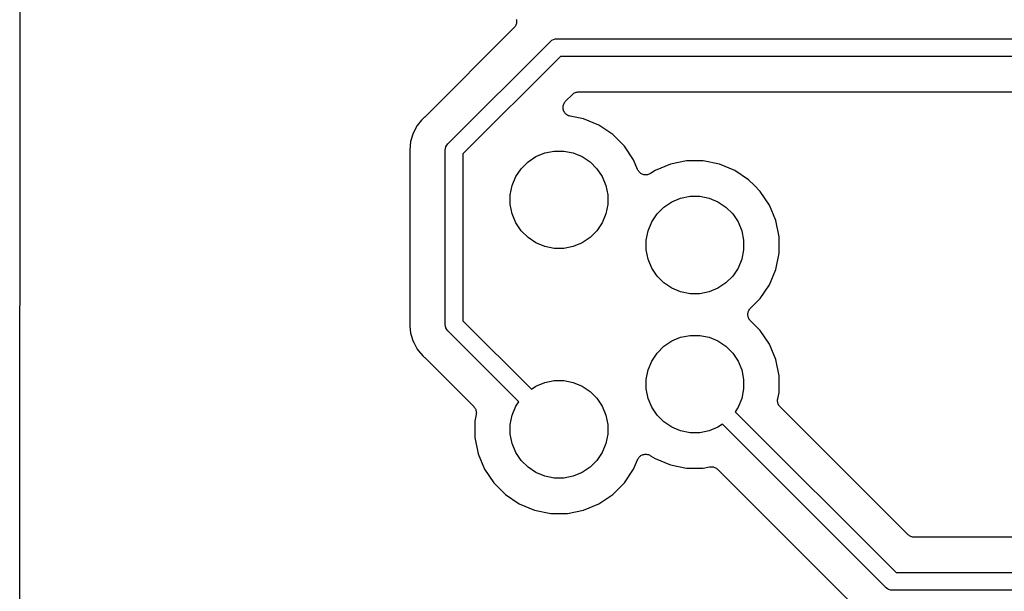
# Model space of a CAD drawing. Extents: x 1.11 to 3.55, y -2.64 to -1.26.
# Tile 4 of 19: x 1.11 to 1.67, y -1.96 to -1.64. Entities that reach past the tile are written whole.
import ezdxf

# ---------------------------------------------------------------- set-up
doc = ezdxf.new("R2010")
doc.units = 0
doc.header["$MEASUREMENT"] = 0
doc.layers.add('BLACK', color=7, linetype='CONTINUOUS')

msp = doc.modelspace()

# ---------------------------------------------------------------- linework, layer by layer
at = {"layer": 'BLACK', "linetype": 'CONTINUOUS'}
for p, q in [((1.11341, -2.04481), (1.11374, -1.58041)), ((1.39404, -1.6409), (1.39418, -1.64135)), ((1.39418, -1.64135), (1.39418, -1.64137)), ((1.39418, -1.64137), (1.39418, -1.64138)), ((1.39418, -1.64138), (1.39422, -1.64185)), ((1.39422, -1.64185), (1.39427, -1.64232)), ((1.3928, -1.64584), (1.34236, -1.69628)), ((1.3931, -1.64547), (1.3928, -1.64584)), ((1.39341, -1.64511), (1.3931, -1.64547)), ((1.39342, -1.64509), (1.39341, -1.6451)), ((1.39341, -1.6451), (1.39341, -1.64511)), ((1.39365, -1.64467), (1.39342, -1.64509)), ((1.39387, -1.64425), (1.39365, -1.64467)), ((1.39388, -1.64424), (1.39387, -1.64425)), ((1.39402, -1.64377), (1.39388, -1.64423)), ((1.39388, -1.64423), (1.39388, -1.64424)), ((1.39416, -1.64332), (1.39402, -1.64377)), ((1.39417, -1.64331), (1.39416, -1.64332)), ((1.39422, -1.64282), (1.39417, -1.64329)), ((1.39417, -1.64329), (1.39417, -1.64331)), ((1.39427, -1.64235), (1.39422, -1.64282)), ((1.39427, -1.64232), (1.39427, -1.64234)), ((1.39427, -1.64234), (1.39427, -1.64235)), ((1.41345, -1.65345), (1.41421, -1.65282)), ((1.41421, -1.65282), (1.41508, -1.65236)), ((1.41508, -1.65236), (1.41602, -1.65207)), ((1.41602, -1.65207), (1.41675, -1.652)), ((1.41675, -1.652), (1.417, -1.65198)), ((1.41675, -1.652), (1.41675, -1.652)), ((1.417, -1.65198), (1.41725, -1.652)), ((1.41725, -1.652), (2.15793, -1.652)), ((1.35564, -1.71129), (1.41329, -1.65364)), ((1.41329, -1.65364), (1.41345, -1.65345)), ((1.41907, -1.662), (1.364, -1.71707)), ((2.15975, -1.662), (1.41907, -1.662)), ((1.422, -1.68735), (1.42589, -1.68346)), ((1.42589, -1.68346), (1.4259, -1.68345)), ((1.4259, -1.68345), (1.42594, -1.68342)), ((1.4259, -1.68345), (1.4259, -1.68345)), ((1.4259, -1.68345), (1.4259, -1.68345)), ((1.42594, -1.68342), (1.4263, -1.68313)), ((1.4263, -1.68313), (1.42666, -1.68284)), ((1.42666, -1.68284), (1.42668, -1.68282)), ((1.42668, -1.68282), (1.4267, -1.68281)), ((1.4267, -1.68281), (1.42711, -1.68259)), ((1.42711, -1.68259), (1.42752, -1.68238)), ((1.42752, -1.68238), (1.42755, -1.68237)), ((1.42755, -1.68237), (1.42757, -1.68236)), ((1.42757, -1.68236), (1.42801, -1.68223)), ((1.42801, -1.68223), (1.42846, -1.6821)), ((1.42846, -1.6821), (1.42848, -1.68209)), ((1.42848, -1.68209), (1.42851, -1.68209)), ((1.42851, -1.68209), (1.42897, -1.68205)), ((1.42897, -1.68205), (1.42943, -1.682)), ((1.42943, -1.682), (1.99983, -1.682)), ((1.42054, -1.69085), (1.42059, -1.69037)), ((1.42054, -1.69086), (1.42054, -1.69085)), ((1.42054, -1.69087), (1.42054, -1.69086)), ((1.42058, -1.69134), (1.42054, -1.69087)), ((1.42063, -1.69182), (1.42058, -1.69134)), ((1.42059, -1.69037), (1.42064, -1.6899)), ((1.42063, -1.69183), (1.42063, -1.69182)), ((1.42063, -1.69184), (1.42063, -1.69183)), ((1.42076, -1.69229), (1.42063, -1.69184)), ((1.42064, -1.68988), (1.42078, -1.68942)), ((1.42064, -1.68989), (1.42064, -1.68988)), ((1.42064, -1.6899), (1.42064, -1.68989)), ((1.42078, -1.68942), (1.42092, -1.68897)), ((1.42092, -1.68897), (1.42093, -1.68896)), ((1.42093, -1.68895), (1.42116, -1.68852)), ((1.42093, -1.68896), (1.42093, -1.68895)), ((1.42116, -1.68852), (1.42138, -1.68811)), ((1.42138, -1.68811), (1.42139, -1.6881)), ((1.42139, -1.6881), (1.4214, -1.68809)), ((1.4214, -1.68809), (1.4217, -1.68772)), ((1.4217, -1.68772), (1.422, -1.68735)), ((1.34124, -1.69724), (1.34061, -1.698)), ((1.342, -1.69661), (1.34124, -1.69724)), ((1.34215, -1.69646), (1.342, -1.69661)), ((1.34231, -1.69633), (1.34215, -1.69646)), ((1.34236, -1.69628), (1.34231, -1.69633)), ((1.4209, -1.69276), (1.42076, -1.69229)), ((1.42091, -1.69277), (1.4209, -1.69276)), ((1.42091, -1.69278), (1.42091, -1.69277)), ((1.42113, -1.6932), (1.42091, -1.69278)), ((1.42135, -1.69362), (1.42113, -1.6932)), ((1.42136, -1.69363), (1.42135, -1.69362)), ((1.42136, -1.69364), (1.42136, -1.69363)), ((1.42167, -1.69401), (1.42136, -1.69364)), ((1.42196, -1.69438), (1.42167, -1.69401)), ((1.42197, -1.69439), (1.42196, -1.69438)), ((1.42198, -1.6944), (1.42197, -1.69439)), ((1.42235, -1.69471), (1.42198, -1.6944)), ((1.42271, -1.69501), (1.42235, -1.69471)), ((1.42272, -1.69502), (1.42271, -1.69501)), ((1.42273, -1.69502), (1.42272, -1.69502)), ((1.42315, -1.69525), (1.42273, -1.69502)), ((1.42357, -1.69548), (1.42315, -1.69525)), ((1.42358, -1.69548), (1.42357, -1.69548)), ((1.42359, -1.69549), (1.42358, -1.69548)), ((1.42404, -1.69563), (1.42359, -1.69549)), ((1.4245, -1.69578), (1.42404, -1.69563)), ((1.42452, -1.69578), (1.4245, -1.69578)), ((1.42456, -1.69579), (1.42452, -1.69578)), ((1.42452, -1.69578), (1.42452, -1.69578)), ((1.42452, -1.69578), (1.42452, -1.69578)), ((1.43219, -1.69731), (1.42456, -1.69579)), ((1.44084, -1.70089), (1.43219, -1.69731)), ((1.33811, -1.70104), (1.33579, -1.70539)), ((1.34061, -1.698), (1.33811, -1.70104)), ((1.34061, -1.698), (1.34061, -1.698)), ((1.44863, -1.7061), (1.44084, -1.70089)), ((1.33579, -1.70539), (1.33436, -1.7101)), ((1.45526, -1.71272), (1.44863, -1.7061)), ((1.33436, -1.7101), (1.33388, -1.715)), ((1.35398, -1.715), (1.35407, -1.71402)), ((1.35407, -1.71402), (1.35436, -1.71308)), ((1.35436, -1.71308), (1.35482, -1.71221)), ((1.35482, -1.71221), (1.35504, -1.71194)), ((1.35504, -1.71194), (1.35545, -1.71145)), ((1.35545, -1.71145), (1.35564, -1.71129)), ((1.46046, -1.72051), (1.45526, -1.71272)), ((1.33388, -1.715), (1.33398, -1.71598)), ((1.33398, -1.71598), (1.33398, -1.71605)), ((1.33398, -1.71605), (1.33398, -1.71626)), ((1.33398, -1.71626), (1.334, -1.71647)), ((1.334, -1.71647), (1.334, -1.81217)), ((1.354, -1.71525), (1.35398, -1.715)), ((1.354, -1.8134), (1.354, -1.71525)), ((1.364, -1.71707), (1.364, -1.81157)), ((1.40075, -1.72163), (1.40526, -1.71862)), ((1.40526, -1.71862), (1.41028, -1.71654)), ((1.41028, -1.71654), (1.4156, -1.71548)), ((1.4156, -1.71548), (1.42103, -1.71548)), ((1.42103, -1.71548), (1.42635, -1.71654)), ((1.42635, -1.71654), (1.43137, -1.71862)), ((1.43137, -1.71862), (1.43588, -1.72163)), ((1.39691, -1.72547), (1.40075, -1.72163)), ((1.43588, -1.72163), (1.43972, -1.72547)), ((1.46269, -1.72589), (1.46046, -1.72051)), ((1.48121, -1.7229), (1.47256, -1.72648)), ((1.4904, -1.72107), (1.48121, -1.7229)), ((1.49977, -1.72107), (1.4904, -1.72107)), ((1.50896, -1.7229), (1.49977, -1.72107)), ((1.51761, -1.72648), (1.50896, -1.7229)), ((1.39182, -1.735), (1.39389, -1.72999)), ((1.39389, -1.72999), (1.39691, -1.72547)), ((1.43972, -1.72547), (1.44274, -1.72999)), ((1.44274, -1.72999), (1.44481, -1.735)), ((1.46291, -1.72631), (1.46269, -1.72589)), ((1.46313, -1.72673), (1.46291, -1.72631)), ((1.46314, -1.72674), (1.46313, -1.72673)), ((1.46315, -1.72675), (1.46314, -1.72674)), ((1.46345, -1.72712), (1.46315, -1.72675)), ((1.46375, -1.72749), (1.46345, -1.72712)), ((1.46376, -1.7275), (1.46375, -1.72749)), ((1.46377, -1.72751), (1.46376, -1.7275)), ((1.46414, -1.72781), (1.46377, -1.72751)), ((1.46449, -1.72811), (1.46414, -1.72781)), ((1.46451, -1.72812), (1.46449, -1.72811)), ((1.46452, -1.72813), (1.46451, -1.72812)), ((1.46494, -1.72835), (1.46452, -1.72813)), ((1.46535, -1.72858), (1.46494, -1.72835)), ((1.46537, -1.72858), (1.46535, -1.72858)), ((1.46538, -1.72859), (1.46537, -1.72858)), ((1.46583, -1.72873), (1.46538, -1.72859)), ((1.46628, -1.72887), (1.46583, -1.72873)), ((1.4663, -1.72887), (1.46628, -1.72887)), ((1.46631, -1.72888), (1.4663, -1.72887)), ((1.46679, -1.72893), (1.46631, -1.72888)), ((1.46725, -1.72898), (1.46679, -1.72893)), ((1.46727, -1.72898), (1.46725, -1.72898)), ((1.46728, -1.72898), (1.46727, -1.72898)), ((1.46776, -1.72893), (1.46728, -1.72898)), ((1.46822, -1.72889), (1.46776, -1.72893)), ((1.46824, -1.72889), (1.46822, -1.72889)), ((1.46825, -1.72889), (1.46824, -1.72889)), ((1.46871, -1.72875), (1.46825, -1.72889)), ((1.46916, -1.72862), (1.46871, -1.72875)), ((1.46918, -1.72862), (1.46916, -1.72862)), ((1.46919, -1.72861), (1.46918, -1.72862)), ((1.46961, -1.72839), (1.46919, -1.72861)), ((1.47003, -1.72817), (1.46961, -1.72839)), ((1.47005, -1.72816), (1.47003, -1.72817)), ((1.47009, -1.72814), (1.47005, -1.72816)), ((1.47005, -1.72816), (1.47005, -1.72816)), ((1.47005, -1.72816), (1.47005, -1.72816)), ((1.47256, -1.72648), (1.47009, -1.72814)), ((1.5254, -1.73169), (1.51761, -1.72648)), ((1.39076, -1.74033), (1.39182, -1.735)), ((1.44481, -1.735), (1.44587, -1.74033)), ((1.52878, -1.73507), (1.5254, -1.73169)), ((1.52879, -1.73507), (1.52878, -1.73507)), ((1.53203, -1.73831), (1.52879, -1.73507)), ((1.39076, -1.74575), (1.39076, -1.74033)), ((1.44587, -1.74033), (1.44587, -1.74575)), ((1.48705, -1.74213), (1.49237, -1.74107)), ((1.49237, -1.74107), (1.4978, -1.74107)), ((1.4978, -1.74107), (1.50313, -1.74213)), ((1.53723, -1.7461), (1.53203, -1.73831)), ((1.39182, -1.75108), (1.39076, -1.74575)), ((1.44587, -1.74575), (1.44481, -1.75108)), ((1.47368, -1.75106), (1.47752, -1.74722)), ((1.47752, -1.74722), (1.48203, -1.74421)), ((1.48203, -1.74421), (1.48705, -1.74213)), ((1.50313, -1.74213), (1.50814, -1.74421)), ((1.50814, -1.74421), (1.51265, -1.74722)), ((1.51265, -1.74722), (1.51649, -1.75106)), ((1.54082, -1.75476), (1.53723, -1.7461)), ((1.39389, -1.75609), (1.39182, -1.75108)), ((1.44481, -1.75108), (1.44274, -1.75609)), ((1.47066, -1.75558), (1.47368, -1.75106)), ((1.51649, -1.75106), (1.51951, -1.75558)), ((1.39691, -1.76061), (1.39389, -1.75609)), ((1.44274, -1.75609), (1.43972, -1.76061)), ((1.46859, -1.76059), (1.47066, -1.75558)), ((1.51951, -1.75558), (1.52159, -1.76059)), ((1.54265, -1.76395), (1.54082, -1.75476)), ((1.40075, -1.76445), (1.39691, -1.76061)), ((1.43972, -1.76061), (1.43588, -1.76445)), ((1.46753, -1.76592), (1.46859, -1.76059)), ((1.52159, -1.76059), (1.52265, -1.76592)), ((1.54265, -1.77331), (1.54265, -1.76395)), ((1.40526, -1.76746), (1.40075, -1.76445)), ((1.41028, -1.76954), (1.40526, -1.76746)), ((1.4156, -1.7706), (1.41028, -1.76954)), ((1.42635, -1.76954), (1.42103, -1.7706)), ((1.43137, -1.76746), (1.42635, -1.76954)), ((1.43588, -1.76445), (1.43137, -1.76746)), ((1.46753, -1.77134), (1.46753, -1.76592)), ((1.52265, -1.76592), (1.52265, -1.77134)), ((1.42103, -1.7706), (1.4156, -1.7706)), ((1.46859, -1.77667), (1.46753, -1.77134)), ((1.52265, -1.77134), (1.52159, -1.77667)), ((1.54082, -1.7825), (1.54265, -1.77331)), ((1.47066, -1.78168), (1.46859, -1.77667)), ((1.52159, -1.77667), (1.51951, -1.78168)), ((1.47368, -1.7862), (1.47066, -1.78168)), ((1.47752, -1.79004), (1.47368, -1.7862)), ((1.51649, -1.7862), (1.51265, -1.79004)), ((1.51951, -1.78168), (1.51649, -1.7862)), ((1.53723, -1.79116), (1.54082, -1.7825)), ((1.48203, -1.79305), (1.47752, -1.79004)), ((1.51265, -1.79004), (1.50814, -1.79305)), ((1.53203, -1.79895), (1.53723, -1.79116)), ((1.48705, -1.79513), (1.48203, -1.79305)), ((1.49237, -1.79619), (1.48705, -1.79513)), ((1.4978, -1.79619), (1.49237, -1.79619)), ((1.50313, -1.79513), (1.4978, -1.79619)), ((1.50814, -1.79305), (1.50313, -1.79513)), ((1.52651, -1.80446), (1.53203, -1.79895)), ((1.52505, -1.80795), (1.5251, -1.80748)), ((1.52505, -1.80797), (1.52505, -1.80795)), ((1.52505, -1.80798), (1.52505, -1.80797)), ((1.52509, -1.80845), (1.52505, -1.80798)), ((1.52513, -1.80892), (1.52509, -1.80845)), ((1.5251, -1.80748), (1.52514, -1.80701)), ((1.52514, -1.80701), (1.52515, -1.80699)), ((1.52515, -1.80698), (1.52529, -1.80652)), ((1.52515, -1.80699), (1.52515, -1.80698)), ((1.52529, -1.80652), (1.52543, -1.80608)), ((1.52543, -1.80608), (1.52544, -1.80606)), ((1.52544, -1.80605), (1.52567, -1.80563)), ((1.52544, -1.80606), (1.52544, -1.80605)), ((1.52567, -1.80563), (1.52589, -1.80522)), ((1.52589, -1.80522), (1.5259, -1.80521)), ((1.5259, -1.80521), (1.52591, -1.80519)), ((1.52591, -1.80519), (1.52621, -1.80483)), ((1.52621, -1.80483), (1.52651, -1.80446)), ((1.33398, -1.81266), (1.33388, -1.81365)), ((1.33388, -1.81365), (1.33398, -1.81463)), ((1.334, -1.81224), (1.33398, -1.81245)), ((1.33398, -1.81245), (1.33398, -1.81266)), ((1.334, -1.81217), (1.334, -1.81224)), ((1.35398, -1.81365), (1.354, -1.8134)), ((1.35407, -1.81458), (1.35398, -1.81365)), ((1.364, -1.81157), (1.40268, -1.85026)), ((1.52514, -1.80894), (1.52513, -1.80892)), ((1.52514, -1.80895), (1.52514, -1.80894)), ((1.52527, -1.8094), (1.52514, -1.80895)), ((1.5254, -1.80986), (1.52527, -1.8094)), ((1.52541, -1.80987), (1.5254, -1.80986)), ((1.52542, -1.80989), (1.52541, -1.80987)), ((1.52563, -1.8103), (1.52542, -1.80989)), ((1.52585, -1.81072), (1.52563, -1.8103)), ((1.52586, -1.81074), (1.52585, -1.81072)), ((1.52587, -1.81075), (1.52586, -1.81074)), ((1.52617, -1.81112), (1.52587, -1.81075)), ((1.52646, -1.81149), (1.52617, -1.81112)), ((1.52649, -1.81151), (1.52646, -1.81149)), ((1.52651, -1.81154), (1.52649, -1.81151)), ((1.52649, -1.81151), (1.52649, -1.81151)), ((1.52649, -1.81151), (1.52649, -1.81151)), ((1.53203, -1.81705), (1.52651, -1.81154)), ((1.33398, -1.81463), (1.33398, -1.81463)), ((1.33398, -1.81463), (1.33436, -1.81855)), ((1.33436, -1.81855), (1.33579, -1.82326)), ((1.35407, -1.81463), (1.35407, -1.81458)), ((1.35436, -1.81557), (1.35407, -1.81463)), ((1.35482, -1.81644), (1.35436, -1.81557)), ((1.35545, -1.8172), (1.35482, -1.81644)), ((1.35564, -1.81736), (1.35545, -1.8172)), ((1.39561, -1.85733), (1.35564, -1.81736)), ((1.48705, -1.82087), (1.49237, -1.81981)), ((1.49237, -1.81981), (1.4978, -1.81981)), ((1.4978, -1.81981), (1.50313, -1.82087)), ((1.53723, -1.82484), (1.53203, -1.81705)), ((1.33579, -1.82326), (1.33614, -1.82391)), ((1.33614, -1.82391), (1.33811, -1.8276)), ((1.47752, -1.82596), (1.48203, -1.82295)), ((1.48203, -1.82295), (1.48705, -1.82087)), ((1.50313, -1.82087), (1.50814, -1.82295)), ((1.50814, -1.82295), (1.51265, -1.82596)), ((1.54082, -1.8335), (1.53723, -1.82484)), ((1.33811, -1.8276), (1.33888, -1.82854)), ((1.33888, -1.82854), (1.33888, -1.82854)), ((1.33888, -1.82854), (1.34124, -1.83141)), ((1.47066, -1.83432), (1.47368, -1.8298)), ((1.47368, -1.8298), (1.47752, -1.82596)), ((1.51265, -1.82596), (1.51649, -1.8298)), ((1.51649, -1.8298), (1.51951, -1.83432)), ((1.34124, -1.83141), (1.342, -1.83204)), ((1.342, -1.83204), (1.34205, -1.83208)), ((1.34205, -1.83208), (1.3422, -1.83223)), ((1.3422, -1.83223), (1.34236, -1.83237)), ((1.34236, -1.83237), (1.37011, -1.86011)), ((1.46859, -1.83933), (1.47066, -1.83432)), ((1.51951, -1.83432), (1.52159, -1.83933)), ((1.54265, -1.84269), (1.54082, -1.8335)), ((1.46753, -1.84466), (1.46859, -1.83933)), ((1.52159, -1.83933), (1.52265, -1.84466)), ((1.40526, -1.84854), (1.41028, -1.84646)), ((1.41028, -1.84646), (1.4156, -1.8454)), ((1.4156, -1.8454), (1.42103, -1.8454)), ((1.42103, -1.8454), (1.42635, -1.84646)), ((1.42635, -1.84646), (1.43137, -1.84854)), ((1.46753, -1.85008), (1.46753, -1.84466)), ((1.52265, -1.84466), (1.52265, -1.85008)), ((1.54265, -1.85205), (1.54265, -1.84269)), ((1.40268, -1.85026), (1.40526, -1.84854)), ((1.43137, -1.84854), (1.43588, -1.85155)), ((1.43588, -1.85155), (1.43972, -1.85539)), ((1.46859, -1.85541), (1.46753, -1.85008)), ((1.52265, -1.85008), (1.52159, -1.85541)), ((1.54192, -1.8557), (1.54265, -1.85205)), ((1.39389, -1.85991), (1.39561, -1.85733)), ((1.43972, -1.85539), (1.44274, -1.85991)), ((1.47066, -1.86042), (1.46859, -1.85541)), ((1.52159, -1.85541), (1.51951, -1.86042)), ((1.54182, -1.85663), (1.54187, -1.85617)), ((1.54183, -1.85665), (1.54182, -1.85663)), ((1.54182, -1.85668), (1.54183, -1.85665)), ((1.54187, -1.85714), (1.54182, -1.85668)), ((1.54187, -1.85617), (1.54192, -1.8557)), ((1.54191, -1.8576), (1.54187, -1.85714)), ((1.54192, -1.85762), (1.54191, -1.8576)), ((1.54192, -1.85765), (1.54192, -1.85762)), ((1.54205, -1.85809), (1.54192, -1.85765)), ((1.54218, -1.85854), (1.54205, -1.85809)), ((1.54219, -1.85856), (1.54218, -1.85854)), ((1.5422, -1.85858), (1.54219, -1.85856)), ((1.54242, -1.85899), (1.5422, -1.85858)), ((1.54263, -1.8594), (1.54242, -1.85899)), ((1.37011, -1.86011), (1.37013, -1.86013)), ((1.37013, -1.86013), (1.37013, -1.86013)), ((1.37013, -1.86013), (1.37013, -1.86013)), ((1.37013, -1.86013), (1.37016, -1.86016)), ((1.37016, -1.86016), (1.37045, -1.86053)), ((1.37045, -1.86053), (1.37075, -1.86089)), ((1.37075, -1.86089), (1.37076, -1.86091)), ((1.37076, -1.86091), (1.37077, -1.86093)), ((1.37077, -1.86093), (1.37099, -1.86134)), ((1.37099, -1.86134), (1.3712, -1.86175)), ((1.3712, -1.86175), (1.37121, -1.86177)), ((1.37121, -1.86177), (1.37122, -1.86179)), ((1.37122, -1.86179), (1.37135, -1.86224)), ((1.37135, -1.86224), (1.37148, -1.86268)), ((1.37148, -1.86268), (1.37149, -1.86271)), ((1.37153, -1.86416), (1.37148, -1.86463)), ((1.37149, -1.86271), (1.37149, -1.86273)), ((1.37149, -1.86273), (1.37153, -1.86319)), ((1.37153, -1.86319), (1.37158, -1.86365)), ((1.37158, -1.8637), (1.37153, -1.86416)), ((1.37158, -1.86365), (1.37158, -1.86368)), ((1.37158, -1.86368), (1.37158, -1.8637)), ((1.39182, -1.86492), (1.39389, -1.85991)), ((1.44274, -1.85991), (1.44481, -1.86492)), ((1.47368, -1.86494), (1.47066, -1.86042)), ((1.51951, -1.86042), (1.51779, -1.863)), ((1.51779, -1.863), (1.60879, -1.954)), ((1.54265, -1.85942), (1.54263, -1.8594)), ((1.54266, -1.85944), (1.54265, -1.85942)), ((1.54295, -1.8598), (1.54266, -1.85944)), ((1.54324, -1.86017), (1.54295, -1.8598)), ((1.54327, -1.8602), (1.54324, -1.86017)), ((1.54329, -1.86022), (1.54327, -1.8602)), ((1.54327, -1.8602), (1.54327, -1.8602)), ((1.54327, -1.8602), (1.54327, -1.8602)), ((1.56566, -1.88258), (1.54329, -1.86022)), ((1.37148, -1.86463), (1.37076, -1.86828)), ((1.37076, -1.86828), (1.37076, -1.87764)), ((1.39076, -1.87025), (1.39182, -1.86492)), ((1.44481, -1.86492), (1.44587, -1.87025)), ((1.47752, -1.86878), (1.47368, -1.86494)), ((1.48203, -1.87179), (1.47752, -1.86878)), ((1.51072, -1.87007), (1.50814, -1.87179)), ((1.60301, -1.96236), (1.51072, -1.87007)), ((1.39076, -1.87567), (1.39076, -1.87025)), ((1.39182, -1.881), (1.39076, -1.87567)), ((1.44587, -1.87567), (1.44481, -1.881)), ((1.44587, -1.87025), (1.44587, -1.87567)), ((1.48705, -1.87387), (1.48203, -1.87179)), ((1.49237, -1.87493), (1.48705, -1.87387)), ((1.4978, -1.87493), (1.49237, -1.87493)), ((1.50313, -1.87387), (1.4978, -1.87493)), ((1.50814, -1.87179), (1.50313, -1.87387)), ((1.37076, -1.87764), (1.37258, -1.88683)), ((1.39389, -1.88601), (1.39182, -1.881)), ((1.44481, -1.881), (1.44274, -1.88601)), ((1.37258, -1.88683), (1.37617, -1.89549)), ((1.39691, -1.89053), (1.39389, -1.88601)), ((1.44274, -1.88601), (1.43972, -1.89053)), ((1.56566, -1.88259), (1.56566, -1.88258)), ((1.61561, -1.93254), (1.56566, -1.88259)), ((1.40075, -1.89437), (1.39691, -1.89053)), ((1.43972, -1.89053), (1.43588, -1.89437)), ((1.46046, -1.89549), (1.46269, -1.89011)), ((1.46269, -1.89011), (1.4627, -1.89007)), ((1.4627, -1.89007), (1.4627, -1.89007)), ((1.4627, -1.89007), (1.46271, -1.89007)), ((1.46271, -1.89007), (1.46272, -1.89004)), ((1.46272, -1.89004), (1.46295, -1.88963)), ((1.46295, -1.88963), (1.46317, -1.88922)), ((1.46317, -1.88922), (1.46318, -1.8892)), ((1.46318, -1.8892), (1.46319, -1.88919)), ((1.46319, -1.88919), (1.46349, -1.88883)), ((1.46349, -1.88883), (1.4638, -1.88846)), ((1.4638, -1.88846), (1.46381, -1.88846)), ((1.46381, -1.88846), (1.46382, -1.88844)), ((1.46382, -1.88844), (1.46419, -1.88815)), ((1.46419, -1.88815), (1.46455, -1.88785)), ((1.46455, -1.88785), (1.46457, -1.88784)), ((1.46457, -1.88784), (1.46458, -1.88783)), ((1.46458, -1.88783), (1.465, -1.88761)), ((1.465, -1.88761), (1.46542, -1.88739)), ((1.46542, -1.88739), (1.46543, -1.88739)), ((1.46543, -1.88739), (1.46544, -1.88738)), ((1.46544, -1.88738), (1.4659, -1.88725)), ((1.4659, -1.88725), (1.46635, -1.88711)), ((1.46635, -1.88711), (1.46637, -1.88711)), ((1.46637, -1.88711), (1.46638, -1.88711)), ((1.46638, -1.88711), (1.46685, -1.88707)), ((1.46685, -1.88707), (1.46732, -1.88702)), ((1.46732, -1.88702), (1.46734, -1.88702)), ((1.46734, -1.88702), (1.46735, -1.88702)), ((1.46735, -1.88702), (1.46782, -1.88707)), ((1.46782, -1.88707), (1.46829, -1.88712)), ((1.46829, -1.88712), (1.46831, -1.88712)), ((1.46831, -1.88712), (1.46832, -1.88713)), ((1.46832, -1.88713), (1.46878, -1.88727)), ((1.46878, -1.88727), (1.46923, -1.8874)), ((1.46923, -1.8874), (1.46924, -1.88741)), ((1.46924, -1.88741), (1.46925, -1.88742)), ((1.46925, -1.88742), (1.46967, -1.88764)), ((1.46967, -1.88764), (1.47009, -1.88786)), ((1.47009, -1.88786), (1.47256, -1.88952)), ((1.47256, -1.88952), (1.48121, -1.8931)), ((1.37617, -1.89549), (1.38137, -1.90328)), ((1.40526, -1.89738), (1.40075, -1.89437)), ((1.41028, -1.89946), (1.40526, -1.89738)), ((1.43137, -1.89738), (1.42635, -1.89946)), ((1.43588, -1.89437), (1.43137, -1.89738)), ((1.45526, -1.90328), (1.46046, -1.89549)), ((1.48121, -1.8931), (1.4904, -1.89493)), ((1.4904, -1.89493), (1.49977, -1.89493)), ((1.49977, -1.89493), (1.50342, -1.8942)), ((1.50342, -1.8942), (1.50344, -1.8942)), ((1.50344, -1.8942), (1.50349, -1.89419)), ((1.50344, -1.8942), (1.50344, -1.8942)), ((1.50344, -1.8942), (1.50344, -1.8942)), ((1.50349, -1.89419), (1.50396, -1.89415)), ((1.50396, -1.89415), (1.50441, -1.89411)), ((1.50441, -1.89411), (1.50444, -1.89411)), ((1.50444, -1.89411), (1.50446, -1.89411)), ((1.50446, -1.89411), (1.50492, -1.89416)), ((1.50492, -1.89416), (1.50539, -1.89421)), ((1.50539, -1.89421), (1.50541, -1.89421)), ((1.50541, -1.89421), (1.50543, -1.89422)), ((1.50543, -1.89422), (1.50588, -1.89436)), ((1.50588, -1.89436), (1.50632, -1.89449)), ((1.50632, -1.89449), (1.50634, -1.8945)), ((1.50634, -1.8945), (1.50636, -1.89451)), ((1.50636, -1.89451), (1.50677, -1.89473)), ((1.50677, -1.89473), (1.50718, -1.89495)), ((1.50718, -1.89495), (1.5072, -1.89497)), ((1.5072, -1.89497), (1.50722, -1.89498)), ((1.50722, -1.89498), (1.50757, -1.89528)), ((1.50757, -1.89528), (1.50793, -1.89557)), ((1.50793, -1.89557), (1.588, -1.97564)), ((1.38137, -1.90328), (1.388, -1.9099)), ((1.4156, -1.90052), (1.41028, -1.89946)), ((1.42103, -1.90052), (1.4156, -1.90052)), ((1.42635, -1.89946), (1.42103, -1.90052)), ((1.44863, -1.9099), (1.45526, -1.90328)), ((1.388, -1.9099), (1.39579, -1.91511)), ((1.44084, -1.91511), (1.44863, -1.9099)), ((1.39579, -1.91511), (1.40444, -1.91869)), ((1.40444, -1.91869), (1.41363, -1.92052)), ((1.423, -1.92052), (1.43219, -1.91869)), ((1.43219, -1.91869), (1.44084, -1.91511)), ((1.41363, -1.92052), (1.423, -1.92052)), ((1.61596, -1.93283), (1.61561, -1.93254)), ((1.61632, -1.93313), (1.61596, -1.93283)), ((1.61634, -1.93314), (1.61632, -1.93313)), ((1.61636, -1.93315), (1.61634, -1.93314)), ((1.61677, -1.93337), (1.61636, -1.93315)), ((1.61717, -1.9336), (1.61677, -1.93337)), ((1.6172, -1.9336), (1.61717, -1.9336)), ((1.61722, -1.93362), (1.6172, -1.9336)), ((1.61766, -1.93375), (1.61722, -1.93362)), ((1.6181, -1.93389), (1.61766, -1.93375)), ((1.61813, -1.93389), (1.6181, -1.93389)), ((1.61815, -1.9339), (1.61813, -1.93389)), ((1.61861, -1.93395), (1.61815, -1.9339)), ((1.61907, -1.934), (1.61861, -1.93395)), ((1.61912, -1.934), (1.61907, -1.934)), ((1.61913, -1.934), (1.61912, -1.934)), ((1.61914, -1.934), (1.61913, -1.934)), ((1.61913, -1.934), (1.61913, -1.934)), ((2.43563, -1.934), (1.61914, -1.934)), ((1.60879, -1.954), (2.44599, -1.954)), ((1.60316, -1.96255), (1.60301, -1.96236)), ((1.60393, -1.96318), (1.60316, -1.96255)), ((1.6046, -1.96354), (1.60393, -1.96318)), ((1.60479, -1.96364), (1.6046, -1.96354)), ((1.60574, -1.96393), (1.60479, -1.96364)), ((1.60672, -1.96402), (1.60574, -1.96393)), ((1.60696, -1.964), (1.60672, -1.96402)), ((2.44781, -1.964), (1.60696, -1.964))]:
    msp.add_line(p, q, dxfattribs=at)

doc.saveas('drawing.dxf')
